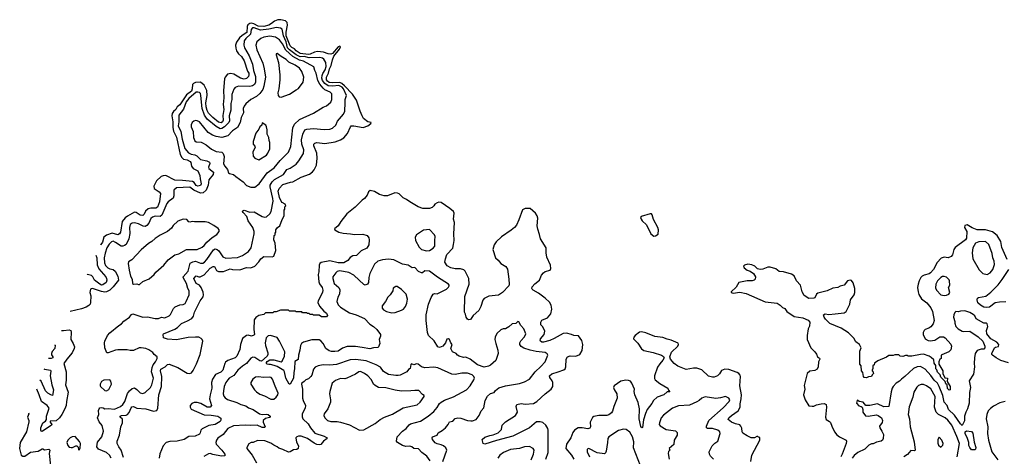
# Model space of a CAD drawing. Extents: x 2293878 to 2522763, y 823964 to 1006972.
# Tile 225 of 256: x 2322493 to 2334434, y 1001680 to 1006972. Entities that reach past the tile are written whole.
import ezdxf

# ---------------------------------------------------------------- set-up
doc = ezdxf.new("R2010")
doc.units = 0

msp = doc.modelspace()

# ---------------------------------------------------------------- linework, layer by layer
at = {"layer": '0CON20XD'}
for points in [[(2323604, 1001655), (2323582, 1001695), (2323547, 1001727), (2323448, 1001768), (2323428, 1001795), (2323438, 1001852), (2323489, 1001915), (2323509, 1001985), (2323492, 1002052), (2323456, 1002096), (2323438, 1002145), (2323452, 1002185), (2323451, 1002235), (2323457, 1002255), (2323465, 1002266), (2323485, 1002272), (2323505, 1002268), (2323525, 1002254), (2323565, 1002258), (2323645, 1002251), (2323717, 1002283), (2323745, 1002309), (2323769, 1002345), (2323800, 1002440), (2323827, 1002475), (2323859, 1002501), (2323885, 1002509), (2323915, 1002491), (2323955, 1002450), (2323985, 1002442), (2324015, 1002454), (2324078, 1002515), (2324097, 1002545), (2324117, 1002625), (2324093, 1002705), (2324100, 1002755), (2324111, 1002789), (2324141, 1002825), (2324159, 1002865), (2324160, 1002885), (2324123, 1002913), (2324109, 1002939), (2324059, 1002969), (2324023, 1002985), (2323965, 1002995), (2323944, 1002994), (2323875, 1002963), (2323835, 1002961), (2323795, 1002970), (2323685, 1002970), (2323655, 1002966), (2323565, 1002934), (2323550, 1002935), (2323526, 1002996), (2323520, 1003055), (2323524, 1003075), (2323558, 1003145), (2323585, 1003178), (2323696, 1003265), (2323726, 1003284), (2323755, 1003316), (2323825, 1003365), (2323851, 1003399), (2323865, 1003408), (2323985, 1003366), (2324045, 1003371), (2324135, 1003350), (2324175, 1003350), (2324215, 1003368), (2324255, 1003358), (2324305, 1003382), (2324321, 1003399), (2324357, 1003473), (2324377, 1003493), (2324434, 1003516), (2324475, 1003521), (2324499, 1003531), (2324514, 1003556), (2324547, 1003635), (2324549, 1003685), (2324534, 1003715), (2324518, 1003775), (2324477, 1003845), (2324477, 1003855), (2324535, 1003925), (2324561, 1004019), (2324595, 1004038), (2324625, 1004045), (2324685, 1004021), (2324715, 1004021), (2324735, 1004032), (2324764, 1004065), (2324845, 1004182), (2324865, 1004193), (2324887, 1004187), (2324909, 1004169), (2324955, 1004096), (2324995, 1004080), (2325135, 1004089), (2325195, 1004112), (2325269, 1004161), (2325299, 1004205), (2325338, 1004375), (2325338, 1004405), (2325322, 1004455), (2325263, 1004535), (2325248, 1004585), (2325202, 1004635), (2325196, 1004645), (2325199, 1004655), (2325215, 1004662), (2325285, 1004639), (2325335, 1004641), (2325435, 1004585), (2325465, 1004580), (2325486, 1004584), (2325525, 1004617), (2325542, 1004648), (2325566, 1004774), (2325565, 1004805), (2325529, 1004945), (2325533, 1004967), (2325555, 1005005), (2325584, 1005036), (2325693, 1005097), (2325733, 1005157), (2325775, 1005174), (2325845, 1005220), (2325880, 1005260), (2325935, 1005350), (2325941, 1005395), (2325914, 1005464), (2325910, 1005515), (2325927, 1005583), (2325952, 1005635), (2325975, 1005647), (2326055, 1005652), (2326185, 1005639), (2326255, 1005644), (2326285, 1005658), (2326328, 1005695), (2326347, 1005743), (2326421, 1005825), (2326435, 1005865), (2326441, 1005965), (2326442, 1006005), (2326455, 1006055), (2326420, 1006135), (2326405, 1006154), (2326365, 1006176), (2326285, 1006168), (2326235, 1006171), (2326195, 1006197), (2326167, 1006235), (2326158, 1006265), (2326160, 1006295), (2326170, 1006320), (2326200, 1006365), (2326210, 1006405), (2326205, 1006455), (2326180, 1006495), (2326165, 1006505), (2326135, 1006512), (2326005, 1006508), (2325944, 1006524), (2325895, 1006522), (2325845, 1006545), (2325765, 1006607), (2325742, 1006632), (2325725, 1006702), (2325691, 1006775), (2325675, 1006857), (2325655, 1006868), (2325607, 1006877), (2325515, 1006859), (2325415, 1006847), (2325335, 1006875), (2325315, 1006875), (2325299, 1006855), (2325294, 1006795), (2325235, 1006745), (2325215, 1006715), (2325211, 1006665), (2325219, 1006629), (2325275, 1006535), (2325315, 1006435), (2325328, 1006355), (2325352, 1006285), (2325354, 1006215), (2325340, 1006185), (2325315, 1006169), (2325285, 1006164), (2325145, 1006168), (2325108, 1006152), (2325090, 1006130), (2325068, 1006065), (2325068, 1006005), (2325054, 1005955), (2325052, 1005875), (2325033, 1005805), (2325037, 1005745), (2325031, 1005725), (2324977, 1005673), (2324945, 1005652), (2324925, 1005649), (2324878, 1005678), (2324768, 1005768), (2324734, 1005815), (2324706, 1005895), (2324691, 1006055), (2324686, 1006076), (2324675, 1006088), (2324655, 1006095), (2324635, 1006092), (2324545, 1006018), (2324512, 1005975), (2324481, 1005889), (2324425, 1005815), (2324422, 1005735), (2324414, 1005685), (2324447, 1005615), (2324464, 1005525), (2324495, 1005410), (2324540, 1005360), (2324573, 1005343), (2324616, 1005334), (2324640, 1005320), (2324685, 1005277), (2324763, 1005263), (2324795, 1005246), (2324798, 1005228), (2324785, 1005185), (2324787, 1005167), (2324842, 1005122), (2324839, 1005095), (2324788, 1005032), (2324778, 1004965), (2324756, 1004904), (2324718, 1004872), (2324685, 1004868), (2324604, 1004904), (2324555, 1004940), (2324395, 1004934), (2324361, 1004905), (2324361, 1004835), (2324353, 1004807), (2324294, 1004765), (2324276, 1004745), (2324218, 1004602), (2324195, 1004586), (2324135, 1004589), (2324105, 1004580), (2324085, 1004561), (2324058, 1004505), (2324035, 1004477), (2324015, 1004467), (2323990, 1004470), (2323935, 1004498), (2323885, 1004509), (2323856, 1004504), (2323835, 1004491), (2323826, 1004455), (2323828, 1004382), (2323818, 1004315), (2323785, 1004248), (2323766, 1004235), (2323745, 1004228), (2323725, 1004228), (2323655, 1004273), (2323625, 1004286), (2323605, 1004279), (2323578, 1004252), (2323549, 1004205), (2323529, 1004141), (2323517, 1004085), (2323522, 1004025), (2323535, 1003992), (2323561, 1003965), (2323585, 1003952), (2323627, 1003945), (2323653, 1003925), (2323684, 1003864), (2323690, 1003815), (2323627, 1003733), (2323587, 1003693), (2323548, 1003672), (2323525, 1003670), (2323485, 1003678), (2323378, 1003712), (2323359, 1003711), (2323352, 1003705), (2323345, 1003665), (2323355, 1003625), (2323353, 1003545), (2323346, 1003525), (2323331, 1003509), (2323301, 1003489), (2323244, 1003466), (2323104, 1003436)], [(2325779, 1005001), (2325805, 1005008), (2325905, 1005064), (2326009, 1005101), (2326045, 1005128), (2326065, 1005153), (2326091, 1005209), (2326100, 1005295), (2326095, 1005355), (2326061, 1005445), (2326061, 1005465), (2326073, 1005477), (2326095, 1005482), (2326195, 1005473), (2326319, 1005491), (2326382, 1005515), (2326425, 1005541), (2326468, 1005592), (2326505, 1005674), (2326515, 1005684), (2326544, 1005686), (2326657, 1005667), (2326714, 1005685), (2326751, 1005715), (2326756, 1005725), (2326715, 1005734), (2326664, 1005774), (2326645, 1005805), (2326623, 1005865), (2326577, 1005997), (2326529, 1006069), (2326432, 1006172), (2326399, 1006199), (2326375, 1006209), (2326285, 1006206), (2326245, 1006211), (2326225, 1006225), (2326215, 1006243), (2326216, 1006275), (2326238, 1006322), (2326251, 1006375), (2326272, 1006415), (2326285, 1006485), (2326302, 1006528), (2326371, 1006615), (2326384, 1006645), (2326375, 1006651), (2326355, 1006643), (2326288, 1006562), (2326267, 1006553), (2326235, 1006558), (2326178, 1006578), (2326105, 1006585), (2326070, 1006580), (2326015, 1006555), (2325995, 1006552), (2325895, 1006563), (2325846, 1006595), (2325827, 1006617), (2325793, 1006635), (2325775, 1006655), (2325727, 1006775), (2325725, 1006819), (2325742, 1006905), (2325737, 1006937), (2325717, 1006957), (2325662, 1006972), (2325625, 1006972), (2325585, 1006955), (2325549, 1006925), (2325515, 1006907), (2325455, 1006889), (2325386, 1006895), (2325332, 1006922), (2325305, 1006929), (2325284, 1006926), (2325262, 1006908), (2325252, 1006888), (2325246, 1006815), (2325190, 1006780), (2325159, 1006751), (2325121, 1006699), (2325111, 1006665), (2325113, 1006625), (2325124, 1006594), (2325148, 1006558), (2325182, 1006525), (2325214, 1006475), (2325258, 1006348), (2325271, 1006325), (2325274, 1006305), (2325269, 1006285), (2325245, 1006260), (2325215, 1006252), (2325170, 1006265), (2325091, 1006311), (2325055, 1006318), (2325015, 1006310), (2324986, 1006275), (2324979, 1006255), (2324967, 1006115), (2324968, 1006025), (2324959, 1005945), (2324968, 1005885), (2324958, 1005812), (2324959, 1005755), (2324953, 1005735), (2324935, 1005722), (2324905, 1005730), (2324836, 1005785), (2324785, 1005839), (2324765, 1005870), (2324753, 1005915), (2324750, 1005965), (2324765, 1006055), (2324763, 1006115), (2324729, 1006179), (2324685, 1006214), (2324625, 1006211), (2324601, 1006199), (2324589, 1006185), (2324585, 1006135), (2324575, 1006107), (2324518, 1006062), (2324435, 1005940), (2324404, 1005916), (2324388, 1005885), (2324359, 1005861), (2324344, 1005836), (2324337, 1005805), (2324350, 1005735), (2324350, 1005665), (2324360, 1005620), (2324395, 1005549), (2324438, 1005338), (2324460, 1005300), (2324481, 1005281), (2324525, 1005273), (2324559, 1005255), (2324569, 1005239), (2324578, 1005198), (2324597, 1005167), (2324655, 1005141), (2324679, 1005085), (2324681, 1005045), (2324696, 1004984), (2324685, 1004963), (2324655, 1004954), (2324635, 1004964), (2324609, 1004999), (2324591, 1005011), (2324469, 1005021), (2324375, 1005028), (2324265, 1005083), (2324235, 1005081), (2324210, 1005070), (2324153, 1005017), (2324120, 1004955), (2324126, 1004925), (2324184, 1004885), (2324199, 1004865), (2324188, 1004765), (2324165, 1004698), (2324145, 1004686), (2324083, 1004687), (2324052, 1004678), (2324019, 1004651), (2324002, 1004615), (2323985, 1004598), (2323955, 1004602), (2323906, 1004636), (2323885, 1004639), (2323799, 1004591), (2323771, 1004569), (2323735, 1004525), (2323716, 1004395), (2323705, 1004376), (2323684, 1004366), (2323615, 1004383), (2323548, 1004362), (2323513, 1004337), (2323497, 1004275), (2323478, 1004245), (2323472, 1004240)], [(2325295, 1004941), (2325345, 1004942), (2325397, 1004983), (2325495, 1005115), (2325579, 1005175), (2325654, 1005266), (2325755, 1005368), (2325780, 1005435), (2325807, 1005663), (2325826, 1005704), (2325887, 1005763), (2326055, 1005839), (2326175, 1005911), (2326214, 1005926), (2326265, 1005974), (2326277, 1006005), (2326279, 1006075), (2326258, 1006095), (2326195, 1006120), (2326173, 1006143), (2326132, 1006192), (2326110, 1006235), (2326089, 1006325), (2326072, 1006355), (2326060, 1006400), (2325935, 1006471), (2325885, 1006483), (2325805, 1006525), (2325721, 1006601), (2325680, 1006680), (2325645, 1006726), (2325595, 1006761), (2325525, 1006771), (2325455, 1006759), (2325417, 1006743), (2325371, 1006705), (2325359, 1006665), (2325368, 1006605), (2325441, 1006445), (2325460, 1006375), (2325473, 1006277), (2325456, 1006165), (2325443, 1006127), (2325405, 1006076), (2325367, 1006043), (2325295, 1006006), (2325237, 1005953), (2325215, 1005924), (2325205, 1005895), (2325207, 1005843), (2325180, 1005785), (2325169, 1005725), (2325134, 1005666), (2325075, 1005624), (2325017, 1005563), (2324945, 1005545), (2324875, 1005557), (2324832, 1005572), (2324781, 1005605), (2324675, 1005732), (2324645, 1005748), (2324625, 1005751), (2324605, 1005744), (2324586, 1005725), (2324571, 1005699), (2324571, 1005675), (2324596, 1005615), (2324601, 1005545), (2324619, 1005505), (2324635, 1005492), (2324695, 1005488), (2324711, 1005481), (2324755, 1005455), (2324821, 1005401), (2324875, 1005376), (2324945, 1005367), (2324961, 1005351), (2324975, 1005315), (2324966, 1005225), (2324981, 1005195), (2325012, 1005155), (2325026, 1005116), (2325038, 1005108), (2325087, 1005097), (2325115, 1005070), (2325204, 1005005), (2325245, 1004963), (2325295, 1004941)], [(2325665, 1006032), (2325765, 1006070), (2325845, 1006123), (2325875, 1006137), (2325931, 1006215), (2325941, 1006275), (2325916, 1006345), (2325887, 1006385), (2325835, 1006421), (2325757, 1006457), (2325725, 1006488), (2325664, 1006525), (2325615, 1006563), (2325605, 1006560), (2325604, 1006545), (2325633, 1006455), (2325649, 1006305), (2325648, 1006242), (2325636, 1006134), (2325624, 1006085), (2325627, 1006055), (2325640, 1006035), (2325665, 1006032)], [(2325395, 1005274), (2325485, 1005328), (2325504, 1005355), (2325526, 1005405), (2325528, 1005485), (2325517, 1005507), (2325513, 1005543), (2325494, 1005584), (2325496, 1005635), (2325488, 1005675), (2325480, 1005695), (2325435, 1005720), (2325428, 1005695), (2325407, 1005675), (2325393, 1005645), (2325357, 1005595), (2325324, 1005496), (2325323, 1005463), (2325345, 1005440), (2325348, 1005428), (2325321, 1005365), (2325325, 1005318), (2325344, 1005294), (2325395, 1005274)], [(2323752, 1001665), (2323723, 1001753), (2323695, 1001795), (2323676, 1001835), (2323674, 1001865), (2323704, 1001935), (2323721, 1002035), (2323741, 1002085), (2323739, 1002129), (2323713, 1002155), (2323711, 1002165), (2323727, 1002173), (2323785, 1002180), (2323802, 1002188), (2323820, 1002210), (2323845, 1002268), (2323855, 1002281), (2323872, 1002285), (2323915, 1002265), (2324025, 1002256), (2324115, 1002227), (2324155, 1002235), (2324168, 1002262), (2324181, 1002425), (2324213, 1002525), (2324218, 1002645), (2324199, 1002715), (2324205, 1002735), (2324257, 1002763), (2324285, 1002794), (2324305, 1002795), (2324412, 1002755), (2324525, 1002686), (2324555, 1002683), (2324575, 1002693), (2324599, 1002721), (2324639, 1002801), (2324681, 1002915), (2324713, 1003075), (2324708, 1003095), (2324695, 1003109), (2324665, 1003122), (2324625, 1003122), (2324535, 1003119), (2324395, 1003090), (2324285, 1003098), (2324238, 1003115), (2324233, 1003155), (2324238, 1003165), (2324375, 1003219), (2324408, 1003242), (2324455, 1003291), (2324530, 1003320), (2324581, 1003349), (2324600, 1003380), (2324613, 1003425), (2324645, 1003491), (2324683, 1003565), (2324718, 1003612), (2324721, 1003635), (2324718, 1003668), (2324696, 1003726), (2324674, 1003754), (2324633, 1003775), (2324606, 1003835), (2324632, 1003868), (2324665, 1003856), (2324683, 1003857), (2324729, 1003881), (2324805, 1003960), (2324839, 1003981), (2324855, 1003982), (2324880, 1003930), (2324905, 1003918), (2324965, 1003920), (2325045, 1003952), (2325075, 1003943), (2325165, 1003941), (2325245, 1003969), (2325295, 1003966), (2325344, 1003986), (2325392, 1004035), (2325418, 1004075), (2325455, 1004103), (2325555, 1004098), (2325575, 1004106), (2325599, 1004175), (2325591, 1004265), (2325577, 1004305), (2325580, 1004355), (2325590, 1004365), (2325590, 1004385), (2325600, 1004395), (2325600, 1004425), (2325620, 1004455), (2325648, 1004472), (2325675, 1004550), (2325700, 1004595), (2325700, 1004665), (2325710, 1004675), (2325710, 1004705), (2325720, 1004715), (2325712, 1004735), (2325675, 1004756), (2325665, 1004771), (2325643, 1004815), (2325626, 1004895), (2325639, 1004925), (2325685, 1004974), (2325779, 1005001)], [(2327898, 1003402), (2327887, 1003425), (2327892, 1003615), (2327946, 1003765), (2327942, 1003835), (2327894, 1003925), (2327879, 1003939), (2327841, 1003951), (2327775, 1003952), (2327724, 1003965), (2327677, 1003987), (2327651, 1004031), (2327656, 1004074), (2327675, 1004125), (2327745, 1004204), (2327756, 1004245), (2327764, 1004295), (2327760, 1004375), (2327768, 1004515), (2327756, 1004555), (2327764, 1004625), (2327755, 1004645), (2327708, 1004685), (2327605, 1004755), (2327575, 1004759), (2327555, 1004754), (2327527, 1004735), (2327515, 1004716), (2327495, 1004696), (2327465, 1004684), (2327383, 1004685), (2327325, 1004705), (2327223, 1004763), (2327185, 1004792), (2327144, 1004814), (2327095, 1004860), (2327075, 1004871), (2327042, 1004872), (2326955, 1004838), (2326915, 1004836), (2326855, 1004853), (2326795, 1004889), (2326745, 1004902), (2326725, 1004886), (2326708, 1004845), (2326676, 1004805), (2326646, 1004785), (2326562, 1004698), (2326460, 1004620), (2326386, 1004525), (2326355, 1004473), (2326312, 1004435), (2326315, 1004423), (2326365, 1004396), (2326415, 1004383), (2326505, 1004375), (2326555, 1004369), (2326655, 1004373), (2326708, 1004355), (2326728, 1004328), (2326730, 1004305), (2326726, 1004244), (2326705, 1004201), (2326635, 1004170), (2326578, 1004112), (2326535, 1004108), (2326501, 1004089), (2326474, 1004055), (2326425, 1004026), (2326355, 1004025), (2326255, 1004050), (2326151, 1004029), (2326134, 1004016), (2326124, 1003996), (2326121, 1003915), (2326112, 1003885), (2326123, 1003793), (2326130, 1003770), (2326162, 1003725), (2326169, 1003695), (2326164, 1003665), (2326113, 1003565), (2326111, 1003545), (2326129, 1003499), (2326180, 1003440), (2326213, 1003415), (2326228, 1003388), (2326215, 1003370), (2326155, 1003370), (2326125, 1003390), (2326055, 1003390), (2326045, 1003400), (2326015, 1003400), (2326005, 1003410), (2325985, 1003410), (2325975, 1003420), (2325925, 1003420), (2325915, 1003430), (2325845, 1003430), (2325835, 1003440), (2325765, 1003440), (2325755, 1003450), (2325655, 1003450), (2325602, 1003432), (2325575, 1003430), (2325565, 1003420), (2325475, 1003420), (2325455, 1003400), (2325395, 1003388), (2325357, 1003363), (2325337, 1003333), (2325332, 1003215), (2325340, 1003155), (2325334, 1003146), (2325305, 1003135), (2325265, 1003148), (2325245, 1003145), (2325195, 1003107), (2325170, 1003035), (2325163, 1002975), (2325125, 1002892), (2325105, 1002875), (2325019, 1002841), (2324991, 1002819), (2324982, 1002805), (2324958, 1002722), (2324932, 1002698), (2324870, 1002670), (2324831, 1002615), (2324821, 1002575), (2324824, 1002505), (2324802, 1002425), (2324796, 1002375), (2324819, 1002295), (2324805, 1002276), (2324766, 1002274), (2324690, 1002320), (2324645, 1002333), (2324608, 1002332), (2324580, 1002320), (2324562, 1002295), (2324561, 1002275), (2324572, 1002252), (2324732, 1002182), (2324815, 1002179), (2324895, 1002165), (2324932, 1002142), (2324933, 1002117), (2324925, 1002101), (2324865, 1002064), (2324788, 1002052), (2324708, 1002012), (2324691, 1001995), (2324683, 1001965), (2324672, 1001948), (2324620, 1001925), (2324545, 1001919), (2324486, 1001884), (2324405, 1001864), (2324315, 1001858), (2324269, 1001845), (2324235, 1001805), (2324192, 1001708), (2324183, 1001655)], [(2328875, 1001645), (2328901, 1001725), (2328901, 1001995), (2328897, 1002017), (2328873, 1002055), (2328838, 1002088), (2328805, 1002099), (2328763, 1002097), (2328675, 1002025), (2328475, 1001925), (2328277, 1001873), (2328135, 1001826), (2328114, 1001835), (2328101, 1001885), (2328135, 1001910), (2328195, 1001932), (2328235, 1001938), (2328296, 1001964), (2328336, 1002005), (2328346, 1002055), (2328355, 1002070), (2328385, 1002099), (2328507, 1002173), (2328529, 1002215), (2328516, 1002285), (2328522, 1002308), (2328575, 1002320), (2328625, 1002312), (2328725, 1002319), (2328765, 1002342), (2328865, 1002435), (2328938, 1002492), (2328961, 1002525), (2328959, 1002575), (2328953, 1002595), (2328922, 1002635), (2328918, 1002655), (2328945, 1002679), (2329025, 1002703), (2329092, 1002728), (2329109, 1002741), (2329116, 1002765), (2329119, 1002855), (2329135, 1002884), (2329168, 1002898), (2329237, 1002893), (2329288, 1002915), (2329316, 1002964), (2329324, 1003035), (2329312, 1003085), (2329269, 1003139), (2329215, 1003142), (2329187, 1003157), (2329125, 1003173), (2329085, 1003168), (2328975, 1003106), (2328921, 1003085), (2328845, 1003063), (2328825, 1003065), (2328811, 1003075), (2328807, 1003085), (2328811, 1003105), (2328853, 1003155), (2328861, 1003195), (2328839, 1003249), (2328815, 1003275), (2328812, 1003305), (2328825, 1003328), (2328893, 1003357), (2328935, 1003405), (2328948, 1003465), (2328937, 1003513), (2328918, 1003548), (2328867, 1003597), (2328787, 1003657), (2328720, 1003695), (2328707, 1003705), (2328704, 1003715), (2328710, 1003735), (2328740, 1003770), (2328796, 1003814), (2328823, 1003875), (2328845, 1003905), (2328865, 1003919), (2328925, 1003935), (2328934, 1003955), (2328931, 1003995), (2328885, 1004095), (2328878, 1004145), (2328879, 1004205), (2328808, 1004315), (2328798, 1004368), (2328776, 1004434), (2328770, 1004475), (2328776, 1004565), (2328770, 1004595), (2328748, 1004628), (2328685, 1004684), (2328622, 1004685), (2328593, 1004667), (2328545, 1004545), (2328517, 1004483), (2328495, 1004455), (2328455, 1004420), (2328335, 1004338), (2328270, 1004280), (2328246, 1004244), (2328230, 1004185), (2328264, 1004084), (2328295, 1004056), (2328328, 1004015), (2328389, 1003979), (2328409, 1003949), (2328426, 1003825), (2328430, 1003765), (2328426, 1003744), (2328350, 1003665), (2328299, 1003631), (2328181, 1003619), (2328125, 1003592), (2328109, 1003571), (2328085, 1003495), (2328062, 1003445), (2327994, 1003385), (2327962, 1003338), (2327935, 1003334), (2327923, 1003343), (2327909, 1003365), (2327898, 1003402)], [(2330185, 1004349), (2330205, 1004351), (2330237, 1004373), (2330242, 1004425), (2330233, 1004453), (2330181, 1004551), (2330165, 1004608), (2330155, 1004618), (2330141, 1004619), (2330031, 1004585), (2330021, 1004575), (2330029, 1004555), (2330041, 1004535), (2330095, 1004485), (2330148, 1004375), (2330185, 1004349)], [(2323935, 1003761), (2323945, 1003764), (2323985, 1003797), (2324065, 1003832), (2324123, 1003885), (2324145, 1003913), (2324243, 1003997), (2324295, 1004061), (2324375, 1004122), (2324425, 1004133), (2324515, 1004186), (2324645, 1004187), (2324705, 1004214), (2324730, 1004235), (2324761, 1004275), (2324828, 1004332), (2324885, 1004368), (2324913, 1004405), (2324913, 1004423), (2324899, 1004439), (2324849, 1004479), (2324785, 1004512), (2324743, 1004523), (2324615, 1004521), (2324586, 1004526), (2324555, 1004519), (2324543, 1004523), (2324519, 1004549), (2324475, 1004553), (2324411, 1004529), (2324355, 1004476), (2324334, 1004445), (2324284, 1004405), (2324195, 1004360), (2324135, 1004319), (2324095, 1004282), (2324055, 1004261), (2323968, 1004182), (2323855, 1004061), (2323814, 1004035), (2323809, 1004015), (2323821, 1003935), (2323839, 1003865), (2323857, 1003825), (2323863, 1003775), (2323875, 1003767), (2323915, 1003770), (2323935, 1003761)], [(2334469, 1004065), (2334405, 1004212), (2334393, 1004285), (2334347, 1004357), (2334291, 1004401), (2334205, 1004426), (2334105, 1004426), (2334045, 1004450), (2333985, 1004485), (2333955, 1004477), (2333953, 1004455), (2333980, 1004405), (2333974, 1004325), (2333965, 1004304), (2333839, 1004211), (2333824, 1004185), (2333807, 1004123), (2333789, 1004101), (2333755, 1004084), (2333705, 1004095), (2333669, 1004081), (2333620, 1004030), (2333575, 1003945), (2333540, 1003905), (2333525, 1003892), (2333463, 1003877), (2333437, 1003863), (2333422, 1003848), (2333403, 1003807), (2333388, 1003765), (2333383, 1003725), (2333388, 1003675), (2333399, 1003639), (2333429, 1003589), (2333495, 1003540), (2333545, 1003478), (2333563, 1003435), (2333585, 1003325), (2333573, 1003287), (2333542, 1003248), (2333519, 1003231), (2333475, 1003217), (2333463, 1003205), (2333452, 1003182), (2333452, 1003155), (2333473, 1003103), (2333512, 1003082), (2333535, 1003078), (2333592, 1003088), (2333653, 1003127), (2333695, 1003126), (2333716, 1003115), (2333785, 1003038), (2333793, 1003015), (2333785, 1002970), (2333760, 1002945), (2333675, 1002910), (2333670, 1002905), (2333668, 1002865), (2333652, 1002858), (2333640, 1002825), (2333640, 1002795), (2333688, 1002715), (2333690, 1002685), (2333712, 1002632), (2333746, 1002625), (2333740, 1002585), (2333776, 1002525), (2333776, 1002485), (2333765, 1002482), (2333745, 1002500), (2333740, 1002545), (2333725, 1002560), (2333718, 1002588), (2333665, 1002640), (2333658, 1002668), (2333625, 1002700), (2333618, 1002728), (2333605, 1002740), (2333602, 1002782), (2333585, 1002810), (2333578, 1002848), (2333548, 1002878), (2333522, 1002892), (2333455, 1002918), (2333420, 1002915), (2333313, 1002893), (2333267, 1002893), (2333255, 1002900), (2333235, 1002900), (2333205, 1002888), (2333170, 1002895), (2333155, 1002910), (2333105, 1002910), (2333085, 1002900), (2333035, 1002900), (2333005, 1002880), (2332902, 1002838), (2332862, 1002808), (2332855, 1002790), (2332840, 1002775), (2332840, 1002745), (2332830, 1002725), (2332830, 1002715), (2332845, 1002700), (2332850, 1002685), (2332832, 1002668), (2332822, 1002645), (2332787, 1002643), (2332765, 1002632), (2332735, 1002634), (2332728, 1002645), (2332720, 1002695), (2332704, 1002715), (2332700, 1002775), (2332684, 1002795), (2332684, 1002954), (2332700, 1002995), (2332680, 1003035), (2332635, 1003067), (2332610, 1003110), (2332545, 1003175), (2332455, 1003232), (2332319, 1003289), (2332265, 1003340), (2332248, 1003365), (2332241, 1003395), (2332262, 1003408), (2332305, 1003397), (2332385, 1003405), (2332491, 1003419), (2332516, 1003434), (2332559, 1003525), (2332568, 1003575), (2332614, 1003635), (2332621, 1003665), (2332621, 1003715), (2332601, 1003781), (2332580, 1003810), (2332565, 1003816), (2332533, 1003807), (2332491, 1003755), (2332445, 1003742), (2332415, 1003725), (2332355, 1003719), (2332285, 1003687), (2332173, 1003657), (2332157, 1003643), (2332135, 1003602), (2332125, 1003597), (2332065, 1003594), (2332008, 1003628), (2331983, 1003675), (2331962, 1003755), (2331915, 1003806), (2331887, 1003867), (2331855, 1003889), (2331755, 1003914), (2331705, 1003921), (2331664, 1003954), (2331595, 1003974), (2331565, 1003972), (2331505, 1003948), (2331475, 1003945), (2331443, 1003953), (2331410, 1003985), (2331372, 1004002), (2331325, 1004009), (2331285, 1003996), (2331272, 1003985), (2331280, 1003965), (2331315, 1003934), (2331353, 1003923), (2331393, 1003895), (2331416, 1003855), (2331413, 1003825), (2331402, 1003815), (2331375, 1003806), (2331315, 1003807), (2331215, 1003788), (2331181, 1003729), (2331122, 1003675), (2331120, 1003665), (2331145, 1003658), (2331225, 1003668), (2331305, 1003655), (2331535, 1003552), (2331678, 1003535), (2331715, 1003513), (2331745, 1003484), (2331771, 1003471), (2331795, 1003434), (2331885, 1003375), (2331991, 1003360), (2332055, 1003330), (2332074, 1003305), (2332072, 1003258), (2332057, 1003225), (2332045, 1003145), (2332045, 1003095), (2332090, 1002995), (2332138, 1002945), (2332158, 1002918), (2332169, 1002885), (2332195, 1002869), (2332199, 1002855), (2332182, 1002825), (2332177, 1002763), (2332163, 1002737), (2332135, 1002719), (2332075, 1002713), (2332045, 1002685), (2332008, 1002538), (2332017, 1002493), (2332001, 1002425), (2332018, 1002365), (2332065, 1002290), (2332103, 1002287), (2332125, 1002289), (2332155, 1002305), (2332215, 1002315), (2332248, 1002318), (2332275, 1002309), (2332279, 1002275), (2332266, 1002155), (2332274, 1002124), (2332313, 1002103), (2332328, 1002088), (2332341, 1002045), (2332375, 1001976), (2332405, 1001938), (2332435, 1001914), (2332515, 1001876), (2332521, 1001865), (2332516, 1001835), (2332470, 1001705), (2332451, 1001675)], [(2327425, 1004169), (2327465, 1004173), (2327509, 1004201), (2327530, 1004225), (2327526, 1004295), (2327534, 1004345), (2327523, 1004365), (2327465, 1004428), (2327390, 1004420), (2327306, 1004365), (2327290, 1004335), (2327294, 1004295), (2327340, 1004215), (2327365, 1004188), (2327425, 1004169)], [(2334225, 1003883), (2334263, 1003905), (2334297, 1003945), (2334317, 1004005), (2334313, 1004045), (2334297, 1004085), (2334288, 1004138), (2334245, 1004246), (2334205, 1004282), (2334125, 1004280), (2334087, 1004263), (2334051, 1004205), (2334046, 1004145), (2334054, 1004075), (2334130, 1003940), (2334175, 1003896), (2334225, 1003883)], [(2323417, 1004119), (2323427, 1004085), (2323432, 1004002), (2323452, 1003952), (2323536, 1003855), (2323548, 1003835), (2323550, 1003815), (2323541, 1003785), (2323503, 1003757), (2323485, 1003755), (2323465, 1003765), (2323401, 1003815), (2323380, 1003855), (2323365, 1003870), (2323315, 1003882), (2323310, 1003887)], [(2327627, 1001615), (2327674, 1001755), (2327661, 1001781), (2327632, 1001805), (2327605, 1001818), (2327555, 1001829), (2327533, 1001843), (2327500, 1001885), (2327495, 1001905), (2327501, 1001915), (2327557, 1001935), (2327568, 1001965), (2327617, 1001993), (2327656, 1002024), (2327689, 1002065), (2327704, 1002096), (2327745, 1002106), (2327775, 1002138), (2327805, 1002144), (2327845, 1002141), (2327925, 1002114), (2327965, 1002110), (2327985, 1002110), (2328031, 1002125), (2328066, 1002174), (2328088, 1002232), (2328122, 1002268), (2328139, 1002355), (2328165, 1002409), (2328205, 1002442), (2328248, 1002452), (2328265, 1002476), (2328305, 1002509), (2328386, 1002534), (2328555, 1002564), (2328615, 1002583), (2328675, 1002614), (2328743, 1002705), (2328813, 1002767), (2328868, 1002825), (2328900, 1002905), (2328891, 1002921), (2328867, 1002937), (2328755, 1002950), (2328685, 1002965), (2328609, 1002989), (2328575, 1003009), (2328559, 1003035), (2328559, 1003055), (2328571, 1003079), (2328614, 1003126), (2328632, 1003165), (2328608, 1003225), (2328573, 1003265), (2328545, 1003310), (2328535, 1003313), (2328509, 1003291), (2328465, 1003284), (2328425, 1003250), (2328385, 1003226), (2328355, 1003224), (2328327, 1003213), (2328281, 1003170), (2328260, 1003125), (2328256, 1003095), (2328266, 1003046), (2328293, 1002965), (2328298, 1002925), (2328268, 1002842), (2328205, 1002784), (2328179, 1002771), (2328125, 1002761), (2328045, 1002788), (2327955, 1002859), (2327905, 1002881), (2327875, 1002879), (2327824, 1002894), (2327802, 1002905), (2327788, 1002925), (2327743, 1002945), (2327723, 1002985), (2327740, 1003035), (2327722, 1003055), (2327705, 1003097), (2327693, 1003103), (2327675, 1003100), (2327656, 1003054), (2327627, 1003013), (2327585, 1002998), (2327565, 1003006), (2327520, 1003080), (2327452, 1003145), (2327440, 1003180), (2327422, 1003325), (2327422, 1003395), (2327452, 1003525), (2327484, 1003606), (2327506, 1003644), (2327525, 1003651), (2327555, 1003650), (2327668, 1003705), (2327695, 1003728), (2327702, 1003745), (2327702, 1003755), (2327692, 1003765), (2327560, 1003850), (2327462, 1003922), (2327405, 1003929), (2327378, 1003905), (2327365, 1003902), (2327331, 1003921), (2327285, 1003969), (2327255, 1003966), (2327203, 1003995), (2327135, 1004010), (2327029, 1004060), (2326965, 1004069), (2326895, 1004063), (2326835, 1004044), (2326795, 1004009), (2326738, 1003895), (2326726, 1003845), (2326724, 1003785), (2326711, 1003765), (2326685, 1003756), (2326665, 1003761), (2326609, 1003815), (2326545, 1003875), (2326485, 1003908), (2326375, 1003929), (2326345, 1003921), (2326326, 1003905), (2326292, 1003855), (2326291, 1003835), (2326306, 1003775), (2326364, 1003725), (2326376, 1003696), (2326373, 1003645), (2326353, 1003607), (2326339, 1003555), (2326355, 1003516), (2326385, 1003487), (2326495, 1003418), (2326575, 1003395), (2326675, 1003349), (2326740, 1003280), (2326785, 1003251), (2326825, 1003215), (2326869, 1003155), (2326870, 1003135), (2326852, 1003095), (2326862, 1003045), (2326845, 1003006), (2326835, 1002998), (2326785, 1002994), (2326738, 1002982), (2326647, 1002997), (2326565, 1003009), (2326465, 1003009), (2326409, 1002991), (2326355, 1002955), (2326315, 1002948), (2326275, 1002950), (2326245, 1002960), (2326206, 1002985), (2326174, 1003045), (2326145, 1003080), (2326125, 1003093), (2326035, 1003092), (2325935, 1003064), (2325909, 1003045), (2325898, 1003022), (2325890, 1002965), (2325873, 1002905), (2325869, 1002851), (2325832, 1002828), (2325828, 1002738), (2325816, 1002695), (2325815, 1002625), (2325775, 1002553), (2325761, 1002555), (2325722, 1002625), (2325705, 1002702), (2325695, 1002718), (2325617, 1002767), (2325581, 1002782), (2325535, 1002792), (2325515, 1002791), (2325495, 1002796), (2325486, 1002805), (2325486, 1002815), (2325495, 1002829), (2325525, 1002849), (2325575, 1002849), (2325665, 1002826), (2325675, 1002831), (2325705, 1002895), (2325708, 1002945), (2325645, 1003074), (2325615, 1003118), (2325535, 1003142), (2325505, 1003140), (2325484, 1003115), (2325471, 1003055), (2325474, 1003024), (2325502, 1002935), (2325503, 1002915), (2325495, 1002895), (2325425, 1002832), (2325405, 1002835), (2325345, 1002878), (2325320, 1002880), (2325295, 1002868), (2325245, 1002803), (2325195, 1002772), (2325137, 1002725), (2325092, 1002658), (2325035, 1002625), (2325016, 1002605), (2324995, 1002575), (2324973, 1002525), (2324967, 1002473), (2324963, 1002435), (2324970, 1002410), (2324987, 1002387), (2325015, 1002370), (2325125, 1002331), (2325175, 1002306), (2325235, 1002291), (2325268, 1002268), (2325325, 1002245), (2325403, 1002195), (2325435, 1002187), (2325485, 1002191), (2325507, 1002187), (2325531, 1002165), (2325532, 1002155), (2325522, 1002148), (2325473, 1002137), (2325448, 1002115), (2325447, 1002095), (2325472, 1002035), (2325463, 1002027), (2325435, 1002029), (2325375, 1002055), (2325295, 1002051), (2325226, 1002056), (2325085, 1002049), (2325018, 1002015), (2324959, 1001945), (2324895, 1001898), (2324879, 1001875), (2324873, 1001845), (2324878, 1001825), (2324946, 1001755), (2324981, 1001705), (2324984, 1001695), (2324978, 1001685), (2324939, 1001681), (2324835, 1001700), (2324805, 1001712), (2324785, 1001711), (2324725, 1001676)], [(2334451, 1003551), (2334375, 1003549), (2334325, 1003540), (2334255, 1003487), (2334215, 1003482), (2334185, 1003487), (2334145, 1003510), (2334115, 1003539), (2334105, 1003575), (2334111, 1003595), (2334122, 1003605), (2334209, 1003621), (2334272, 1003668), (2334361, 1003759), (2334409, 1003821), (2334488, 1003945)], [(2333705, 1003628), (2333735, 1003632), (2333763, 1003645), (2333774, 1003665), (2333758, 1003725), (2333772, 1003755), (2333770, 1003805), (2333765, 1003819), (2333735, 1003849), (2333705, 1003860), (2333685, 1003859), (2333665, 1003848), (2333623, 1003807), (2333602, 1003765), (2333601, 1003721), (2333613, 1003693), (2333665, 1003636), (2333705, 1003628)], [(2327005, 1003420), (2327045, 1003422), (2327125, 1003449), (2327150, 1003465), (2327171, 1003495), (2327188, 1003535), (2327196, 1003585), (2327182, 1003645), (2327125, 1003701), (2327073, 1003737), (2327055, 1003738), (2327024, 1003716), (2327020, 1003685), (2326987, 1003635), (2326960, 1003610), (2326930, 1003555), (2326891, 1003505), (2326890, 1003495), (2326891, 1003475), (2326904, 1003455), (2326940, 1003435), (2327005, 1003420)], [(2334484, 1002814), (2334392, 1002842), (2334334, 1002875), (2334293, 1002905), (2334284, 1002915), (2334284, 1002925), (2334316, 1002995), (2334326, 1003004), (2334365, 1003011), (2334370, 1003035), (2334345, 1003062), (2334272, 1003102), (2334223, 1003163), (2334218, 1003205), (2334234, 1003255), (2334226, 1003286), (2334215, 1003292), (2334185, 1003292), (2334095, 1003347), (2334075, 1003381), (2334055, 1003399), (2334015, 1003422), (2333955, 1003441), (2333905, 1003440), (2333875, 1003430), (2333846, 1003434), (2333836, 1003424), (2333821, 1003395), (2333820, 1003365), (2333834, 1003315), (2333833, 1003295), (2333848, 1003255), (2333875, 1003225), (2333925, 1003196), (2333945, 1003192), (2334015, 1003195), (2334119, 1003129), (2334172, 1003075), (2334198, 1003015), (2334197, 1002993), (2334185, 1002980), (2334155, 1002980), (2334105, 1002964), (2334082, 1002925), (2334074, 1002875), (2334069, 1002805), (2334072, 1002765), (2334060, 1002675), (2334010, 1002595), (2334026, 1002515), (2334014, 1002454), (2334009, 1002325), (2333989, 1002255), (2333966, 1002215), (2333952, 1002165), (2333951, 1002109), (2333925, 1002053), (2333905, 1002073), (2333829, 1002179), (2333759, 1002245), (2333740, 1002295), (2333707, 1002337), (2333689, 1002415), (2333645, 1002525), (2333623, 1002565), (2333584, 1002604), (2333545, 1002661), (2333476, 1002735), (2333418, 1002768), (2333377, 1002763), (2333335, 1002742), (2333229, 1002645), (2333186, 1002615), (2333165, 1002592), (2333121, 1002565), (2333085, 1002526), (2333073, 1002505), (2333062, 1002462), (2333035, 1002282), (2332975, 1002281), (2332895, 1002314), (2332805, 1002294), (2332754, 1002294), (2332724, 1002334), (2332674, 1002344), (2332655, 1002360), (2332648, 1002355), (2332642, 1002322), (2332672, 1002292), (2332700, 1002285), (2332710, 1002275), (2332719, 1002245), (2332719, 1002215), (2332750, 1002170), (2332785, 1002166), (2332885, 1002181), (2332905, 1002174), (2332944, 1002145), (2332956, 1002115), (2332952, 1002088), (2332919, 1002045), (2332923, 1002023), (2332951, 1001985), (2332968, 1001945), (2332967, 1001895), (2332959, 1001875), (2332939, 1001861), (2332885, 1001850), (2332845, 1001830), (2332825, 1001831), (2332791, 1001815), (2332741, 1001765), (2332660, 1001725), (2332615, 1001690), (2332591, 1001655)], [(2322999, 1003206), (2323023, 1003203), (2323092, 1003212), (2323114, 1003204), (2323119, 1003185), (2323112, 1003095), (2323142, 1003045), (2323156, 1003005), (2323153, 1002985), (2323128, 1002932), (2323065, 1002859), (2323029, 1002805), (2323055, 1002705), (2323057, 1002603), (2323049, 1002545), (2323083, 1002455), (2323063, 1002343), (2323056, 1002295), (2323042, 1002255), (2323005, 1002185), (2322975, 1002145), (2322935, 1002109), (2322861, 1002105), (2322861, 1002095), (2322883, 1002065), (2322878, 1002055), (2322765, 1001980), (2322754, 1001984), (2322748, 1001995), (2322751, 1002025), (2322775, 1002085), (2322805, 1002104), (2322819, 1002125), (2322817, 1002165), (2322849, 1002265), (2322826, 1002295), (2322758, 1002345), (2322731, 1002425), (2322700, 1002492)], [(2331359, 1001615), (2331372, 1001695), (2331470, 1001875), (2331468, 1001908), (2331455, 1001910), (2331445, 1001920), (2331435, 1001920), (2331405, 1001902), (2331365, 1001903), (2331315, 1001926), (2331265, 1001962), (2331255, 1001977), (2331251, 1002021), (2331241, 1002045), (2331225, 1002060), (2331175, 1002072), (2331125, 1002094), (2331084, 1002125), (2331094, 1002145), (2331124, 1002175), (2331208, 1002232), (2331232, 1002275), (2331231, 1002315), (2331244, 1002375), (2331248, 1002425), (2331227, 1002535), (2331237, 1002645), (2331230, 1002665), (2331215, 1002682), (2331195, 1002695), (2331095, 1002730), (2331045, 1002735), (2331005, 1002718), (2330980, 1002680), (2330955, 1002656), (2330915, 1002640), (2330895, 1002640), (2330845, 1002652), (2330768, 1002728), (2330705, 1002749), (2330665, 1002749), (2330575, 1002732), (2330475, 1002774), (2330429, 1002805), (2330387, 1002855), (2330378, 1002885), (2330398, 1002942), (2330475, 1003015), (2330485, 1003035), (2330479, 1003049), (2330395, 1003089), (2330345, 1003099), (2330295, 1003121), (2330195, 1003132), (2330087, 1003177), (2330035, 1003188), (2330011, 1003185), (2329958, 1003145), (2329941, 1003125), (2329937, 1003105), (2329990, 1003050), (2330033, 1002983), (2330064, 1002964), (2330176, 1002936), (2330275, 1002904), (2330300, 1002890), (2330308, 1002875), (2330294, 1002845), (2330255, 1002802), (2330230, 1002760), (2330194, 1002656), (2330191, 1002621), (2330201, 1002605), (2330255, 1002564), (2330355, 1002506), (2330362, 1002482), (2330377, 1002463), (2330345, 1002460), (2330307, 1002423), (2330225, 1002398), (2330178, 1002355), (2330161, 1002319), (2330105, 1002245), (2330083, 1002197), (2330060, 1002120), (2330045, 1002030), (2330037, 1002023), (2330025, 1002042), (2330007, 1002133), (2330011, 1002255), (2329993, 1002333), (2329953, 1002425), (2329944, 1002465), (2329948, 1002495), (2329918, 1002568), (2329899, 1002589), (2329878, 1002598), (2329845, 1002601), (2329785, 1002592), (2329703, 1002535), (2329694, 1002515), (2329702, 1002488), (2329734, 1002435), (2329740, 1002385), (2329698, 1002285), (2329683, 1002225), (2329670, 1002205), (2329637, 1002183), (2329615, 1002176), (2329515, 1002174), (2329455, 1002160), (2329442, 1002148), (2329413, 1002095), (2329414, 1002036), (2329409, 1002021), (2329385, 1002011), (2329313, 1002023), (2329265, 1002023), (2329222, 1001998), (2329201, 1001969), (2329176, 1001905), (2329125, 1001825), (2329117, 1001775), (2329185, 1001692), (2329213, 1001645)], [(2322917, 1003029), (2322922, 1003025), (2322919, 1002985), (2322889, 1002951), (2322878, 1002925), (2322880, 1002910), (2322896, 1002885), (2322895, 1002873), (2322875, 1002864), (2322843, 1002867)], [(2327473, 1001625), (2327431, 1001681), (2327369, 1001725), (2327330, 1001770), (2327273, 1001773), (2327250, 1001795), (2327225, 1001802), (2327175, 1001799), (2327135, 1001809), (2327074, 1001845), (2327062, 1001865), (2327071, 1001915), (2327135, 1001986), (2327182, 1002015), (2327215, 1002060), (2327234, 1002075), (2327355, 1002106), (2327447, 1002165), (2327515, 1002222), (2327557, 1002273), (2327585, 1002318), (2327604, 1002335), (2327645, 1002362), (2327755, 1002402), (2327914, 1002485), (2327955, 1002532), (2328002, 1002605), (2328008, 1002625), (2328003, 1002645), (2327979, 1002669), (2327925, 1002688), (2327855, 1002689), (2327775, 1002672), (2327735, 1002677), (2327565, 1002751), (2327515, 1002759), (2327405, 1002752), (2327366, 1002766), (2327325, 1002797), (2327305, 1002802), (2327275, 1002790), (2327245, 1002800), (2327238, 1002792), (2327229, 1002745), (2327209, 1002731), (2327190, 1002705), (2327141, 1002679), (2327108, 1002662), (2327085, 1002659), (2327055, 1002658), (2326965, 1002672), (2326905, 1002706), (2326870, 1002760), (2326815, 1002790), (2326695, 1002835), (2326565, 1002853), (2326502, 1002848), (2326335, 1002792), (2326255, 1002785), (2326175, 1002787), (2326113, 1002777), (2326078, 1002762), (2326055, 1002735), (2326037, 1002663), (2326026, 1002645), (2325995, 1002620), (2325964, 1002606), (2325944, 1002585), (2325915, 1002566), (2325910, 1002555), (2325922, 1002495), (2325925, 1002385), (2325932, 1002355), (2325960, 1002295), (2325957, 1002265), (2325921, 1002195), (2325919, 1002159), (2325929, 1002135), (2325991, 1002075), (2326019, 1002025), (2326071, 1001961), (2326186, 1001925), (2326215, 1001908), (2326222, 1001895), (2326177, 1001863), (2326145, 1001824), (2326125, 1001818), (2326095, 1001823), (2326065, 1001837), (2325984, 1001895), (2325905, 1001924), (2325876, 1001924), (2325854, 1001916), (2325843, 1001905), (2325852, 1001852), (2325876, 1001805), (2325869, 1001775), (2325856, 1001764), (2325815, 1001756), (2325775, 1001732), (2325755, 1001728), (2325685, 1001761), (2325637, 1001777), (2325615, 1001796), (2325574, 1001814), (2325538, 1001838), (2325465, 1001868), (2325378, 1001872), (2325325, 1001846), (2325300, 1001845), (2325271, 1001829), (2325246, 1001785), (2325247, 1001775), (2325312, 1001692), (2325365, 1001599)], [(2322788, 1002740), (2322795, 1002736), (2322865, 1002722), (2322873, 1002713), (2322864, 1002655), (2322885, 1002545), (2322902, 1002485), (2322892, 1002418), (2322872, 1002425), (2322835, 1002444), (2322805, 1002475), (2322752, 1002592), (2322739, 1002603)], [(2326615, 1001998), (2326665, 1002002), (2326805, 1002076), (2326865, 1002125), (2326918, 1002155), (2327015, 1002192), (2327145, 1002267), (2327315, 1002303), (2327352, 1002335), (2327400, 1002405), (2327398, 1002415), (2327377, 1002427), (2327335, 1002476), (2327285, 1002479), (2327238, 1002472), (2327125, 1002471), (2327045, 1002481), (2326935, 1002508), (2326845, 1002515), (2326805, 1002537), (2326786, 1002555), (2326759, 1002605), (2326716, 1002656), (2326675, 1002685), (2326626, 1002706), (2326607, 1002705), (2326565, 1002676), (2326460, 1002625), (2326435, 1002619), (2326385, 1002622), (2326323, 1002597), (2326281, 1002568), (2326254, 1002465), (2326252, 1002435), (2326264, 1002365), (2326261, 1002335), (2326230, 1002255), (2326186, 1002195), (2326182, 1002175), (2326194, 1002145), (2326225, 1002114), (2326265, 1002102), (2326345, 1002100), (2326385, 1002093), (2326495, 1002059), (2326615, 1001998)], [(2323545, 1002474), (2323575, 1002490), (2323608, 1002555), (2323600, 1002590), (2323585, 1002607), (2323515, 1002604), (2323484, 1002586), (2323470, 1002555), (2323468, 1002535), (2323474, 1002524), (2323525, 1002477), (2323545, 1002474)], [(2325541, 1002371), (2325575, 1002373), (2325605, 1002396), (2325625, 1002425), (2325629, 1002445), (2325590, 1002530), (2325559, 1002615), (2325545, 1002634), (2325525, 1002639), (2325453, 1002633), (2325385, 1002644), (2325355, 1002638), (2325322, 1002615), (2325296, 1002575), (2325296, 1002555), (2325342, 1002485), (2325365, 1002462), (2325405, 1002432), (2325463, 1002413), (2325541, 1002371)], [(2333864, 1001675), (2333890, 1001835), (2333859, 1001919), (2333796, 1002056), (2333749, 1002119), (2333719, 1002145), (2333637, 1002187), (2333610, 1002215), (2333589, 1002275), (2333596, 1002405), (2333545, 1002498), (2333491, 1002535), (2333455, 1002550), (2333425, 1002549), (2333394, 1002536), (2333373, 1002517), (2333337, 1002455), (2333323, 1002397), (2333280, 1002280), (2333270, 1002185), (2333283, 1002135), (2333293, 1002035), (2333341, 1001855), (2333354, 1001755), (2333345, 1001746), (2333302, 1001748), (2333259, 1001701), (2333215, 1001674)], [(2330705, 1002341), (2330615, 1002300), (2330485, 1002290), (2330411, 1002265), (2330301, 1002179), (2330274, 1002146), (2330251, 1002085), (2330250, 1002065), (2330259, 1002049), (2330335, 1002003), (2330445, 1001989), (2330465, 1001968), (2330466, 1001935), (2330431, 1001875), (2330425, 1001822), (2330370, 1001775), (2330378, 1001755), (2330363, 1001737), (2330358, 1001715), (2330370, 1001645)], [(2330909, 1001645), (2330870, 1001680), (2330859, 1001705), (2330857, 1001733), (2330893, 1001807), (2330925, 1001840), (2330961, 1001865), (2330988, 1001955), (2330984, 1001975), (2330961, 1001995), (2330895, 1002017), (2330835, 1002018), (2330823, 1002025), (2330822, 1002045), (2330852, 1002115), (2331025, 1002269), (2331098, 1002345), (2331104, 1002365), (2331095, 1002383), (2331055, 1002406), (2330993, 1002387), (2330935, 1002382), (2330805, 1002402), (2330765, 1002386), (2330735, 1002356), (2330705, 1002341)], [(2334445, 1002344), (2334381, 1002329), (2334305, 1002287), (2334265, 1002258), (2334240, 1002230), (2334222, 1002188), (2334214, 1002135), (2334233, 1002035), (2334230, 1001955), (2334242, 1001875), (2334282, 1001735), (2334355, 1001635)], [(2322600, 1002208), (2322603, 1002195), (2322586, 1002155), (2322604, 1002115), (2322606, 1002096), (2322575, 1001976), (2322498, 1001845), (2322493, 1001775), (2322512, 1001695), (2322532, 1001682), (2322555, 1001682), (2322625, 1001731), (2322719, 1001741), (2322765, 1001771), (2322775, 1001772), (2322795, 1001758), (2322845, 1001767), (2322858, 1001755), (2322850, 1001715), (2322866, 1001566)], [(2330023, 1001565), (2329937, 1001783), (2329940, 1001855), (2329925, 1001914), (2329893, 1001973), (2329848, 1002005), (2329815, 1002008), (2329755, 1001994), (2329638, 1001915), (2329627, 1001895), (2329624, 1001845), (2329605, 1001740), (2329598, 1001722), (2329585, 1001710), (2329495, 1001723), (2329395, 1001776), (2329377, 1001765), (2329376, 1001735), (2329402, 1001675)], [(2334035, 1001757), (2334016, 1001785), (2334005, 1001812), (2334003, 1001845), (2333989, 1001895), (2333959, 1001955), (2333960, 1001975), (2333975, 1001988), (2334035, 1001979), (2334052, 1001962), (2334070, 1001850), (2334088, 1001785), (2334085, 1001768), (2334075, 1001759), (2334035, 1001757)], [(2323215, 1001752), (2323225, 1001780), (2323229, 1001835), (2323218, 1001858), (2323165, 1001918), (2323130, 1001915), (2323107, 1001903), (2323078, 1001875), (2323067, 1001845), (2323079, 1001809), (2323095, 1001792), (2323116, 1001786), (2323135, 1001787), (2323174, 1001806), (2323185, 1001805), (2323202, 1001792), (2323205, 1001760), (2323215, 1001752)], [(2333665, 1001792), (2333687, 1001815), (2333691, 1001835), (2333677, 1001875), (2333645, 1001910), (2333630, 1001885), (2333627, 1001837), (2333638, 1001815), (2333665, 1001792)], [(2328697, 1001635), (2328726, 1001705), (2328732, 1001755), (2328720, 1001775), (2328675, 1001797), (2328615, 1001796), (2328555, 1001773), (2328445, 1001763), (2328359, 1001725), (2328315, 1001692), (2328291, 1001655)]]:
    msp.add_lwpolyline(points, dxfattribs=at)

doc.saveas('drawing.dxf')
